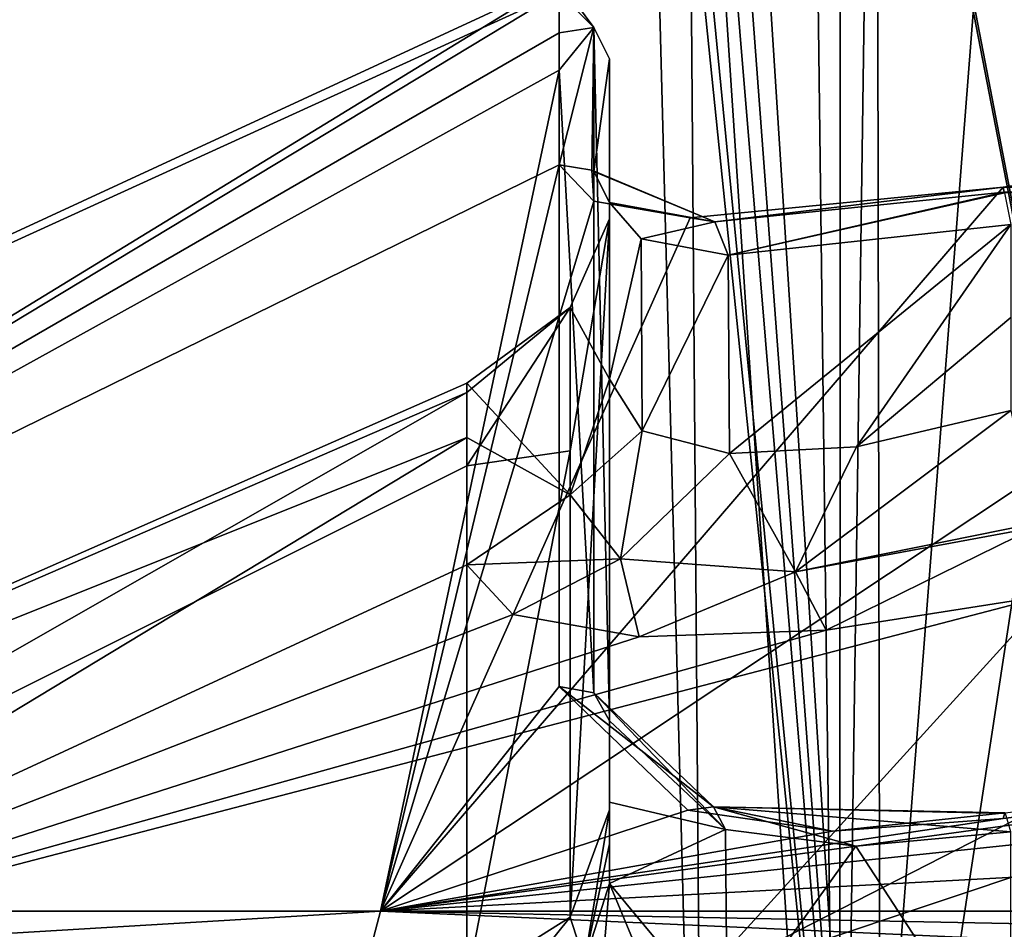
# Model space of a CAD drawing. Header units: millimetres. Extents: x -175 to 175, y 0 to 204.
# Tile 84 of 138: x 139.06 to 143.97, y 74.56 to 79.1. Entities that reach past the tile are written whole.
import ezdxf

# ---------------------------------------------------------------- set-up
doc = ezdxf.new("R2010")
doc.units = ezdxf.units.MM
doc.header["$LTSCALE"] = 65.185185
for name, color, linetype in [('398', 7, 'CONTINUOUS'), ('401', 7, 'CONTINUOUS'), ('402', 7, 'CONTINUOUS'), ('415', 7, 'CONTINUOUS'), ('417', 7, 'CONTINUOUS'), ('440', 7, 'CONTINUOUS'), ('441', 7, 'CONTINUOUS'), ('442', 7, 'CONTINUOUS'), ('463', 7, 'CONTINUOUS'), ('464', 7, 'CONTINUOUS'), ('473', 7, 'CONTINUOUS'), ('474', 7, 'CONTINUOUS'), ('475', 7, 'CONTINUOUS'), ('479', 7, 'CONTINUOUS'), ('480', 7, 'CONTINUOUS'), ('489', 7, 'CONTINUOUS'), ('492', 7, 'CONTINUOUS'), ('539', 7, 'CONTINUOUS')]:
    doc.layers.add(name, color=color, linetype=linetype)

msp = doc.modelspace()

# ---------------------------------------------------------------- linework, layer by layer
at = {"layer": '398', "color": 7, "linetype": 'CONTINUOUS', "true_color": 0xe0f2ff}
for points in [[(131.7143, 74.6505), (134.1641, 74.6505, 9.1429), (141.7483, 79.2914, 0.9943), (131.7143, 74.6505)], [(141.7484, 79.2314, -2.1668), (131.7143, 74.6505), (141.7483, 79.2914, 0.9943), (141.7484, 79.2314, -2.1668)], [(141.7483, 79.2914, 0.9943), (134.1641, 74.6505, 9.1429), (141.7485, 79.0302, 4.1315), (141.7483, 79.2914, 0.9943)], [(134.1641, 74.6505, -9.1429), (131.7143, 74.6505), (141.7484, 79.2314, -2.1668), (134.1641, 74.6505, -9.1429)], [(141.7487, 78.8443, -5.3321), (134.1641, 74.6505, -9.1429), (141.7484, 79.2314, -2.1668), (141.7487, 78.8443, -5.3321)], [(134.1641, 74.6505, 9.1429), (141.7484, 78.3722, 7.5472), (141.7485, 79.0302, 4.1315), (134.1641, 74.6505, 9.1429)], [(140.8571, 74.6505, -15.8359), (134.1641, 74.6505, -9.1429), (141.7487, 78.8443, -5.3321), (140.8571, 74.6505, -15.8359)], [(141.7484, 75.771, -14.3587), (140.8571, 74.6505, -15.8359), (141.7487, 78.8443, -5.3321), (141.7484, 75.771, -14.3587)], [(150, 74.6505, 18.2857), (146.9757, 78.7142, 9.761), (140.8571, 74.6505, 15.8359), (150, 74.6505, 18.2857)], [(146.9757, 78.7142, 9.761), (143.9623, 78.2605, 9.761), (140.8571, 74.6505, 15.8359), (146.9757, 78.7142, 9.761)], [(140.8571, 74.6505, 15.8359), (141.7484, 78.3722, 7.5472), (134.1641, 74.6505, 9.1429), (140.8571, 74.6505, 15.8359)], [(141.9212, 78.1906, 8.4046), (141.7484, 78.3722, 7.5472), (140.8571, 74.6505, 15.8359), (141.9212, 78.1906, 8.4046)], [(143.9623, 78.2605, 9.761), (142.4011, 78.1073, 9.1168), (140.8571, 74.6505, 15.8359), (143.9623, 78.2605, 9.761)], [(142.4011, 78.1073, 9.1168), (141.9212, 78.1906, 8.4046), (140.8571, 74.6505, 15.8359), (142.4011, 78.1073, 9.1168)], [(142.3899, 75.1548, -15.8024), (140.8571, 74.6505, -15.8359), (141.7484, 75.771, -14.3587), (142.3899, 75.1548, -15.8024)], [(150, 75.611, -16.8226), (150, 75.1407, -17.5607), (140.8571, 74.6505, -15.8359), (150, 75.611, -16.8226)], [(150, 75.611, -16.8226), (140.8571, 74.6505, -15.8359), (146.9627, 75.4854, -16.7509), (150, 75.611, -16.8226)], [(146.9627, 75.4854, -16.7509), (140.8571, 74.6505, -15.8359), (143.9623, 75.113, -16.5351), (146.9627, 75.4854, -16.7509)], [(143.1113, 75.0501, -16.3024), (140.8571, 74.6505, -15.8359), (142.3899, 75.1548, -15.8024), (143.1113, 75.0501, -16.3024)], [(150, 75.1407, -17.5607), (150, 74.6505, -18.2857), (140.8571, 74.6505, -15.8359), (150, 75.1407, -17.5607)], [(143.9623, 75.113, -16.5351), (140.8571, 74.6505, -15.8359), (143.1113, 75.0501, -16.3024), (143.9623, 75.113, -16.5351)]]:
    msp.add_3dface(points, dxfattribs=at)
at = {"layer": '401', "color": 7, "linetype": 'CONTINUOUS', "true_color": 0xe0f2ff}
for points in [[(140.75, 74.2402, 16.0215), (134.1641, 74.6505, 9.1429), (133.9785, 74.2402, 9.25), (140.75, 74.2402, 16.0215)], [(134.1641, 74.6505, -9.1429), (140.8571, 74.6505, -15.8359), (133.9785, 74.2402, -9.25), (134.1641, 74.6505, -9.1429)], [(133.9785, 74.2402, -9.25), (140.8571, 74.6505, -15.8359), (140.75, 74.2402, -16.0215), (133.9785, 74.2402, -9.25)], [(140.8571, 74.6505, 15.8359), (134.1641, 74.6505, 9.1429), (140.75, 74.2402, 16.0215), (140.8571, 74.6505, 15.8359)], [(140.8571, 74.6505, -15.8359), (150, 74.6505, -18.2857), (140.75, 74.2402, -16.0215), (140.8571, 74.6505, -15.8359)], [(150, 74.6505, -18.2857), (150, 74.4716, -18.4432), (140.75, 74.2402, -16.0215), (150, 74.6505, -18.2857)], [(150, 74.2402, 18.5), (140.8571, 74.6505, 15.8359), (140.75, 74.2402, 16.0215), (150, 74.2402, 18.5)], [(150, 74.6505, 18.2857), (140.8571, 74.6505, 15.8359), (150, 74.4716, 18.4432), (150, 74.6505, 18.2857)], [(140.8571, 74.6505, 15.8359), (150, 74.2402, 18.5), (150, 74.4716, 18.4432), (140.8571, 74.6505, 15.8359)]]:
    msp.add_3dface(points, dxfattribs=at)
at = {"layer": '402', "color": 7, "linetype": 'CONTINUOUS', "true_color": 0xe0f2ff}
for points in [[(142, 75.1944, -14.0349), (142, 75.5999, -14.269), (142, 78.8999, -3.6229), (142, 75.1944, -14.0349)], [(142, 75.1554, -13.262), (142, 75.1944, -14.0349), (142, 78.8999, -3.6229), (142, 75.1554, -13.262)], [(142, 78.1021, -3.0748), (142, 75.1554, -13.262), (142, 78.8999, -3.6229), (142, 78.1021, -3.0748)], [(142, 78.1848, 7.5), (142, 78.1021, -3.0748), (142, 78.8999, -3.6229), (142, 78.1848, 7.5)], [(142, 77.3039, 7.5), (142, 78.1021, -3.0748), (142, 78.1848, 7.5), (142, 77.3039, 7.5)], [(142, 74.789, -13.8008), (142, 75.1944, -14.0349), (142, 74.9867, -13.5508), (142, 74.789, -13.8008)], [(142, 74.9867, -13.5508), (142, 75.1944, -14.0349), (142, 75.1554, -13.262), (142, 74.9867, -13.5508)]]:
    msp.add_3dface(points, dxfattribs=at)
at = {"layer": '415', "color": 7, "linetype": 'CONTINUOUS', "true_color": 0xe0f2ff}
for points in [[(142, 77.3039, 7.5), (142, 78.1848, 7.5), (142.1572, 78.0039, 8.2773), (142, 77.3039, 7.5)], [(144, 78.0738, 9.5), (142.5973, 76.9328, 8.9256), (142.5908, 77.9215, 8.9193), (144, 78.0738, 9.5)], [(142.5973, 76.9328, 8.9256), (144, 78.0738, 9.5), (143.2311, 76.9668, 9.3463), (142.5973, 76.9328, 8.9256)], [(144, 78.0738, 9.5), (144, 77.6108, 9.5), (143.2311, 76.9668, 9.3463), (144, 78.0738, 9.5)], [(142.1628, 77.046, 8.2903), (142, 77.3039, 7.5), (142.1572, 78.0039, 8.2773), (142.1628, 77.046, 8.2903)], [(142.5908, 77.9215, 8.9193), (142.1628, 77.046, 8.2903), (142.1572, 78.0039, 8.2773), (142.5908, 77.9215, 8.9193)], [(142.5973, 76.9328, 8.9256), (142.1628, 77.046, 8.2903), (142.5908, 77.9215, 8.9193), (142.5973, 76.9328, 8.9256)], [(144, 77.6108, 9.5), (144, 77.1479, 9.5), (143.2311, 76.9668, 9.3463), (144, 77.6108, 9.5)]]:
    msp.add_3dface(points, dxfattribs=at)
at = {"layer": '417', "color": 7, "linetype": 'CONTINUOUS', "true_color": 0xe0f2ff}
for points in [[(141.2884, 77.2832, 1.0767), (141.2885, 77.013, 4.0869), (134.501, 74.2974, 0.676), (141.2884, 77.2832, 1.0767)], [(141.2884, 77.2365, -1.9641), (141.2884, 77.2832, 1.0767), (134.501, 74.2974, 0.676), (141.2884, 77.2365, -1.9641)], [(136.1369, 74.2974, -6.9634), (141.2884, 77.2365, -1.9641), (134.501, 74.2974, 0.676), (136.1369, 74.2974, -6.9634)], [(141.2886, 76.8716, -4.978), (141.2884, 77.2365, -1.9641), (136.1369, 74.2974, -6.9634), (141.2886, 76.8716, -4.978)], [(134.501, 74.2974, 0.676), (141.2885, 77.013, 4.0869), (136.7957, 74.2974, 8.1439), (134.501, 74.2974, 0.676)], [(141.2885, 77.013, 4.0869), (141.2885, 76.3771, 7.2596), (136.7957, 74.2974, 8.1439), (141.2885, 77.013, 4.0869)], [(141.2885, 74.2974, -12.8369), (141.2886, 76.8716, -4.978), (136.1369, 74.2974, -6.9634), (141.2885, 74.2974, -12.8369)], [(150, 74.2974, 15.5137), (142.4391, 74.2974, 13.5466), (150, 76.8254, 10.1634), (150, 74.2974, 15.5137)], [(150, 76.8254, 10.1634), (142.4391, 74.2974, 13.5466), (147.0907, 76.6762, 10.1635), (150, 76.8254, 10.1634)], [(147.0907, 76.6762, 10.1635), (142.4391, 74.2974, 13.5466), (144.1923, 76.2261, 10.1634), (147.0907, 76.6762, 10.1635)], [(136.7957, 74.2974, 8.1439), (141.2885, 76.3771, 7.2596), (141.5169, 76.1306, 8.3884), (136.7957, 74.2974, 8.1439)], [(142.4391, 74.2974, 13.5466), (136.7957, 74.2974, 8.1439), (144.1923, 76.2261, 10.1634), (142.4391, 74.2974, 13.5466)], [(144.1923, 76.2261, 10.1634), (136.7957, 74.2974, 8.1439), (143.0803, 76.0512, 9.9421), (144.1923, 76.2261, 10.1634)], [(142.1478, 76.0182, 9.3216), (136.7957, 74.2974, 8.1439), (141.5169, 76.1306, 8.3884), (142.1478, 76.0182, 9.3216)], [(143.0803, 76.0512, 9.9421), (136.7957, 74.2974, 8.1439), (142.1478, 76.0182, 9.3216), (143.0803, 76.0512, 9.9421)]]:
    msp.add_3dface(points, dxfattribs=at)
at = {"layer": '440', "color": 7, "linetype": 'CONTINUOUS', "true_color": 0xe0f2ff}
for points in [[(142, 77.3039, 7.5), (142.1628, 77.046, 8.2903), (141.8026, 76.7266, 7.3502), (142, 77.3039, 7.5)], [(143.2311, 76.9668, 9.3463), (144, 77.1479, 9.5), (142.9265, 76.3432, 9.4175), (143.2311, 76.9668, 9.3463)], [(144, 77.1479, 9.5), (144.1176, 76.5841, 9.6825), (142.9265, 76.3432, 9.4175), (144, 77.1479, 9.5)], [(141.8026, 76.7266, 7.3502), (142.1628, 77.046, 8.2903), (142.0542, 76.4069, 8.5235), (141.8026, 76.7266, 7.3502)], [(142.1628, 77.046, 8.2903), (142.5973, 76.9328, 8.9256), (142.0542, 76.4069, 8.5235), (142.1628, 77.046, 8.2903)], [(142.5973, 76.9328, 8.9256), (143.2311, 76.9668, 9.3463), (142.9265, 76.3432, 9.4175), (142.5973, 76.9328, 8.9256)], [(142.0542, 76.4069, 8.5235), (142.5973, 76.9328, 8.9256), (142.9265, 76.3432, 9.4175), (142.0542, 76.4069, 8.5235)], [(141.2885, 76.3771, 7.2596), (141.8026, 76.7266, 7.3502), (142.0542, 76.4069, 8.5235), (141.2885, 76.3771, 7.2596)], [(144.1176, 76.5841, 9.6825), (144.1218, 76.564, 9.6974), (142.9265, 76.3432, 9.4175), (144.1176, 76.5841, 9.6825)], [(144.1218, 76.564, 9.6974), (143.0803, 76.0512, 9.9421), (142.9265, 76.3432, 9.4175), (144.1218, 76.564, 9.6974)], [(144.1923, 76.2261, 10.1634), (143.0803, 76.0512, 9.9421), (144.1218, 76.564, 9.6974), (144.1923, 76.2261, 10.1634)], [(141.5169, 76.1306, 8.3884), (141.2885, 76.3771, 7.2596), (142.0542, 76.4069, 8.5235), (141.5169, 76.1306, 8.3884)], [(142.1478, 76.0182, 9.3216), (141.5169, 76.1306, 8.3884), (142.0542, 76.4069, 8.5235), (142.1478, 76.0182, 9.3216)], [(142.1478, 76.0182, 9.3216), (142.0542, 76.4069, 8.5235), (142.9265, 76.3432, 9.4175), (142.1478, 76.0182, 9.3216)], [(143.0803, 76.0512, 9.9421), (142.1478, 76.0182, 9.3216), (142.9265, 76.3432, 9.4175), (143.0803, 76.0512, 9.9421)]]:
    msp.add_3dface(points, dxfattribs=at)
at = {"layer": '441', "color": 7, "linetype": 'CONTINUOUS', "true_color": 0xe0f2ff}
for points in [[(142, 75.1554, -13.262), (142, 78.1021, -3.0748), (141.8026, 74.6209, -12.9972), (142, 75.1554, -13.262)], [(142, 78.1021, -3.0748), (142, 77.3039, 7.5), (141.8026, 77.6607, 0.4641), (142, 78.1021, -3.0748)], [(141.8026, 74.6209, -12.9972), (142, 78.1021, -3.0748), (141.8026, 76.9453, -6.4482), (141.8026, 74.6209, -12.9972)], [(141.8026, 76.9453, -6.4482), (142, 78.1021, -3.0748), (141.8026, 77.6607, 0.4641), (141.8026, 76.9453, -6.4482)], [(141.2884, 77.2832, 1.0767), (141.2884, 77.2365, -1.9641), (141.8026, 77.6607, 0.4641), (141.2884, 77.2832, 1.0767)], [(141.8026, 76.7266, 7.3502), (141.2884, 77.2832, 1.0767), (141.8026, 77.6607, 0.4641), (141.8026, 76.7266, 7.3502)], [(141.2884, 77.2365, -1.9641), (141.2886, 76.8716, -4.978), (141.8026, 77.6607, 0.4641), (141.2884, 77.2365, -1.9641)], [(141.2886, 76.8716, -4.978), (141.8026, 76.9453, -6.4482), (141.8026, 77.6607, 0.4641), (141.2886, 76.8716, -4.978)], [(142, 77.3039, 7.5), (141.8026, 76.7266, 7.3502), (141.8026, 77.6607, 0.4641), (142, 77.3039, 7.5)], [(141.2885, 77.013, 4.0869), (141.2884, 77.2832, 1.0767), (141.8026, 76.7266, 7.3502), (141.2885, 77.013, 4.0869)], [(141.2885, 76.3771, 7.2596), (141.2885, 77.013, 4.0869), (141.8026, 76.7266, 7.3502), (141.2885, 76.3771, 7.2596)], [(141.2886, 76.8716, -4.978), (141.2885, 74.2974, -12.8369), (141.8026, 76.9453, -6.4482), (141.2886, 76.8716, -4.978)], [(141.2885, 74.2974, -12.8369), (141.8026, 74.6209, -12.9972), (141.8026, 76.9453, -6.4482), (141.2885, 74.2974, -12.8369)]]:
    msp.add_3dface(points, dxfattribs=at)
at = {"layer": '442', "color": 7, "linetype": 'CONTINUOUS', "true_color": 0xe0f2ff}
for points in [[(142, 75.1554, -13.262), (141.8026, 74.6209, -12.9972), (141.8744, 74.3988, -13.5074), (142, 75.1554, -13.262)], [(142, 74.9867, -13.5508), (142, 75.1554, -13.262), (141.8744, 74.3988, -13.5074), (142, 74.9867, -13.5508)], [(142, 74.789, -13.8008), (142, 74.9867, -13.5508), (141.8744, 74.3988, -13.5074), (142, 74.789, -13.8008)], [(142, 74.789, -13.8008), (141.8744, 74.3988, -13.5074), (141.975, 74.4861, -13.7877), (142, 74.789, -13.8008)], [(141.2885, 74.2974, -12.8369), (141.4005, 74.12, -13.1746), (141.8026, 74.6209, -12.9972), (141.2885, 74.2974, -12.8369)], [(141.8026, 74.6209, -12.9972), (141.4005, 74.12, -13.1746), (141.8744, 74.3988, -13.5074), (141.8026, 74.6209, -12.9972)]]:
    msp.add_3dface(points, dxfattribs=at)
at = {"layer": '463', "color": 7, "linetype": 'CONTINUOUS', "true_color": 0xe0f2ff}
for points in [[(142, 74.789, -13.8008), (141.975, 74.4861, -13.7877), (142.5778, 73.3977, -14.7628), (142, 74.789, -13.8008)], [(142, 74.789, -13.8008), (142.5778, 73.3977, -14.7628), (142.5858, 74.0819, -15.0256), (142, 74.789, -13.8008)]]:
    msp.add_3dface(points, dxfattribs=at)
at = {"layer": '464', "color": 7, "linetype": 'CONTINUOUS', "true_color": 0xe0f2ff}
for points in [[(142, 75.5999, -14.269), (142, 75.1944, -14.0349), (142.5772, 75.0585, -15.5795), (142, 75.5999, -14.269)], [(142, 74.789, -13.8008), (142.5772, 75.0585, -15.5795), (142, 75.1944, -14.0349), (142, 74.789, -13.8008)], [(142, 74.789, -13.8008), (142.5858, 74.0819, -15.0256), (142.5772, 75.0585, -15.5795), (142, 74.789, -13.8008)], [(142.5772, 75.0585, -15.5795), (142.5858, 74.0819, -15.0256), (143.2282, 74.9758, -16.0392), (142.5772, 75.0585, -15.5795)], [(144, 73.789, -15.5329), (144, 75.0459, -16.2586), (143.2282, 74.9758, -16.0392), (144, 73.789, -15.5329)], [(142.5858, 74.0819, -15.0256), (144, 73.789, -15.5329), (143.2282, 74.9758, -16.0392), (142.5858, 74.0819, -15.0256)]]:
    msp.add_3dface(points, dxfattribs=at)
at = {"layer": '473', "color": 7, "linetype": 'CONTINUOUS', "true_color": 0xe0f2ff}
for points in [[(141.7484, 79.2314, -2.1668), (141.7483, 79.2914, 0.9943), (141.9218, 79.0574, -3.6416), (141.7484, 79.2314, -2.1668)], [(141.7483, 79.2914, 0.9943), (141.7485, 79.0302, 4.1315), (141.9218, 79.0574, -3.6416), (141.7483, 79.2914, 0.9943)], [(141.7487, 78.8443, -5.3321), (141.7484, 79.2314, -2.1668), (141.9218, 79.0574, -3.6416), (141.7487, 78.8443, -5.3321)], [(141.7485, 79.0302, 4.1315), (141.7484, 78.3722, 7.5472), (141.9218, 79.0574, -3.6416), (141.7485, 79.0302, 4.1315)], [(141.9218, 79.0574, -3.6416), (141.7484, 78.3722, 7.5472), (141.9121, 78.3454, 7.5404), (141.9218, 79.0574, -3.6416)], [(141.7487, 78.8443, -5.3321), (141.9218, 79.0574, -3.6416), (141.9218, 75.7403, -14.3426), (141.7487, 78.8443, -5.3321)], [(141.9218, 78.3386, 7.5387), (141.9218, 79.0574, -3.6416), (141.9121, 78.3454, 7.5404), (141.9218, 78.3386, 7.5387)], [(142, 78.8999, -3.6229), (142, 75.5999, -14.269), (141.9218, 79.0574, -3.6416), (142, 78.8999, -3.6229)], [(141.9218, 79.0574, -3.6416), (142, 75.5999, -14.269), (141.9218, 75.7403, -14.3426), (141.9218, 79.0574, -3.6416)], [(141.9218, 78.3386, 7.5387), (142, 78.8999, -3.6229), (141.9218, 79.0574, -3.6416), (141.9218, 78.3386, 7.5387)], [(142, 78.1848, 7.5), (142, 78.8999, -3.6229), (141.9218, 78.3386, 7.5387), (142, 78.1848, 7.5)], [(141.7484, 75.771, -14.3587), (141.7487, 78.8443, -5.3321), (141.9218, 75.7403, -14.3426), (141.7484, 75.771, -14.3587)]]:
    msp.add_3dface(points, dxfattribs=at)
at = {"layer": '474', "color": 7, "linetype": 'CONTINUOUS', "true_color": 0xe0f2ff}
for points in [[(142.3899, 75.1548, -15.8024), (141.7484, 75.771, -14.3587), (142.5183, 75.1714, -15.7044), (142.3899, 75.1548, -15.8024)], [(141.7484, 75.771, -14.3587), (141.9218, 75.7403, -14.3426), (142.5183, 75.1714, -15.7044), (141.7484, 75.771, -14.3587)], [(142, 75.5999, -14.269), (142.5772, 75.0585, -15.5795), (141.9218, 75.7403, -14.3426), (142, 75.5999, -14.269)], [(141.9218, 75.7403, -14.3426), (142.5772, 75.0585, -15.5795), (142.5183, 75.1714, -15.7044), (141.9218, 75.7403, -14.3426)], [(143.1113, 75.0501, -16.3024), (142.3899, 75.1548, -15.8024), (142.5183, 75.1714, -15.7044), (143.1113, 75.0501, -16.3024)], [(143.1113, 75.0501, -16.3024), (142.5183, 75.1714, -15.7044), (143.9701, 75.1418, -16.4042), (143.1113, 75.0501, -16.3024)], [(143.2282, 74.9758, -16.0392), (144, 75.0459, -16.2586), (142.5183, 75.1714, -15.7044), (143.2282, 74.9758, -16.0392)], [(142.5183, 75.1714, -15.7044), (144, 75.0459, -16.2586), (143.9729, 75.1377, -16.3816), (142.5183, 75.1714, -15.7044)], [(142.5772, 75.0585, -15.5795), (143.2282, 74.9758, -16.0392), (142.5183, 75.1714, -15.7044), (142.5772, 75.0585, -15.5795)], [(143.9701, 75.1418, -16.4042), (142.5183, 75.1714, -15.7044), (143.9729, 75.1377, -16.3816), (143.9701, 75.1418, -16.4042)], [(143.9623, 75.113, -16.5351), (143.1113, 75.0501, -16.3024), (143.9701, 75.1418, -16.4042), (143.9623, 75.113, -16.5351)]]:
    msp.add_3dface(points, dxfattribs=at)
at = {"layer": '475', "color": 7, "linetype": 'CONTINUOUS', "true_color": 0xe0f2ff}
msp.add_3dface([(146.9627, 75.4854, -16.7509), (143.9623, 75.113, -16.5351), (143.9701, 75.1418, -16.4042), (146.9627, 75.4854, -16.7509)], dxfattribs=at)
at = {"layer": '479', "color": 7, "linetype": 'CONTINUOUS', "true_color": 0xe0f2ff}
for points in [[(143.9623, 78.2605, 9.761), (146.9757, 78.7142, 9.761), (156.0328, 78.2362, 9.5879), (143.9623, 78.2605, 9.761)], [(143.9623, 78.2605, 9.761), (156.0328, 78.2362, 9.5879), (143.9672, 78.2361, 9.5879), (143.9623, 78.2605, 9.761)], [(156.0328, 78.2362, 9.5879), (156.032, 78.2322, 9.5821), (143.9672, 78.2361, 9.5879), (156.0328, 78.2362, 9.5879)], [(143.9672, 78.2361, 9.5879), (156.032, 78.2322, 9.5821), (143.968, 78.2322, 9.5821), (143.9672, 78.2361, 9.5879)]]:
    msp.add_3dface(points, dxfattribs=at)
at = {"layer": '480', "color": 7, "linetype": 'CONTINUOUS', "true_color": 0xe0f2ff}
for points in [[(141.7484, 78.3722, 7.5472), (141.9212, 78.1906, 8.4046), (141.9121, 78.3454, 7.5404), (141.7484, 78.3722, 7.5472)], [(141.9121, 78.3454, 7.5404), (141.9212, 78.1906, 8.4046), (142.5242, 78.0875, 8.9769), (141.9121, 78.3454, 7.5404)], [(141.9218, 78.3386, 7.5387), (141.9121, 78.3454, 7.5404), (142.5242, 78.0875, 8.9769), (141.9218, 78.3386, 7.5387)], [(142, 78.1848, 7.5), (141.9218, 78.3386, 7.5387), (142.5242, 78.0875, 8.9769), (142, 78.1848, 7.5)], [(142.4011, 78.1073, 9.1168), (143.9623, 78.2605, 9.761), (142.5242, 78.0875, 8.9769), (142.4011, 78.1073, 9.1168)], [(143.9623, 78.2605, 9.761), (143.9672, 78.2361, 9.5879), (142.5242, 78.0875, 8.9769), (143.9623, 78.2605, 9.761)], [(141.9212, 78.1906, 8.4046), (142.4011, 78.1073, 9.1168), (142.5242, 78.0875, 8.9769), (141.9212, 78.1906, 8.4046)], [(143.9672, 78.2361, 9.5879), (142.5908, 77.9215, 8.9193), (142.5242, 78.0875, 8.9769), (143.9672, 78.2361, 9.5879)], [(142.5908, 77.9215, 8.9193), (143.9672, 78.2361, 9.5879), (143.968, 78.2322, 9.5821), (142.5908, 77.9215, 8.9193)], [(144, 78.0738, 9.5), (142.5908, 77.9215, 8.9193), (143.968, 78.2322, 9.5821), (144, 78.0738, 9.5)], [(142.1572, 78.0039, 8.2773), (142, 78.1848, 7.5), (142.5242, 78.0875, 8.9769), (142.1572, 78.0039, 8.2773)], [(142.5908, 77.9215, 8.9193), (142.1572, 78.0039, 8.2773), (142.5242, 78.0875, 8.9769), (142.5908, 77.9215, 8.9193)]]:
    msp.add_3dface(points, dxfattribs=at)
at = {"layer": '489', "color": 7, "linetype": 'CONTINUOUS', "true_color": 0xe0f2ff}
for points in [[(142.4745, 70.5738, 4.0265), (142.1723, 82.1131, 4.3287), (142.4745, 70.5738, -2), (142.4745, 70.5738, 4.0265)], [(142.4745, 70.5738, -2), (142.1723, 82.1131, 4.3287), (142.1723, 82.1131, -2), (142.4745, 70.5738, -2)]]:
    msp.add_3dface(points, dxfattribs=at)
at = {"layer": '492', "color": 7, "linetype": 'CONTINUOUS', "true_color": 0xe0f2ff}
for points in [[(142.4745, 70.5738, -2), (142.1723, 82.1131, -2), (142.3843, 82.1131, -3.4877), (142.4745, 70.5738, -2)], [(143.1478, 70.5738, -4.5128), (142.4745, 70.5738, -2), (142.3843, 82.1131, -3.4877), (143.1478, 70.5738, -4.5128)], [(143.0032, 82.1131, -4.857), (143.1478, 70.5738, -4.5128), (142.3843, 82.1131, -3.4877), (143.0032, 82.1131, -4.857)], [(143.1488, 81.8645, -5.0629), (143.1478, 70.5738, -4.5128), (143.0032, 82.1131, -4.857), (143.1488, 81.8645, -5.0629)], [(143.3047, 81.6131, -5.2626), (143.1478, 70.5738, -4.5128), (143.1488, 81.8645, -5.0629), (143.3047, 81.6131, -5.2626)], [(144.9872, 70.5738, -6.3522), (143.1478, 70.5738, -4.5128), (144.8348, 81.6131, -6.598), (144.9872, 70.5738, -6.3522)], [(144.8348, 81.6131, -6.598), (143.1478, 70.5738, -4.5128), (144.0054, 81.6131, -6.004), (144.8348, 81.6131, -6.598)], [(144.0054, 81.6131, -6.004), (143.1478, 70.5738, -4.5128), (143.3047, 81.6131, -5.2626), (144.0054, 81.6131, -6.004)]]:
    msp.add_3dface(points, dxfattribs=at)
at = {"layer": '539', "color": 7, "linetype": 'CONTINUOUS', "true_color": 0xe0f2ff}
for points in [[(142.2283, 82.1154, 4.9058), (143.3533, 70.563, 6.1472), (142.3939, 82.1171, 5.4606), (142.2283, 82.1154, 4.9058)], [(142.3939, 82.1171, 5.4606), (143.3533, 70.563, 6.1472), (142.5087, 81.8734, 5.6905), (142.3939, 82.1171, 5.4606)], [(142.1723, 82.1131, 4.3287), (143.3533, 70.563, 6.1472), (142.2283, 82.1154, 4.9058), (142.1723, 82.1131, 4.3287)], [(142.1723, 82.1131, 4.3287), (142.4745, 70.5738, 4.0265), (143.3533, 70.563, 6.1472), (142.1723, 82.1131, 4.3287)], [(142.5087, 81.8734, 5.6905), (143.3533, 70.563, 6.1472), (142.6464, 81.618, 5.9139), (142.5087, 81.8734, 5.6905)], [(142.6464, 81.618, 5.9139), (143.3533, 70.563, 6.1472), (143.3328, 81.6184, 6.6752), (142.6464, 81.618, 5.9139)], [(143.3533, 70.563, 6.1472), (145.4735, 70.5738, 7.0255), (143.3328, 81.6184, 6.6752), (143.3533, 70.563, 6.1472)], [(143.3328, 81.6184, 6.6752), (145.4735, 70.5738, 7.0255), (143.3456, 81.6184, 6.6852), (143.3328, 81.6184, 6.6752)], [(143.3456, 81.6184, 6.6852), (145.4735, 70.5738, 7.0255), (144.2666, 81.6165, 7.1709), (143.3456, 81.6184, 6.6852)]]:
    msp.add_3dface(points, dxfattribs=at)

doc.saveas('drawing.dxf')
